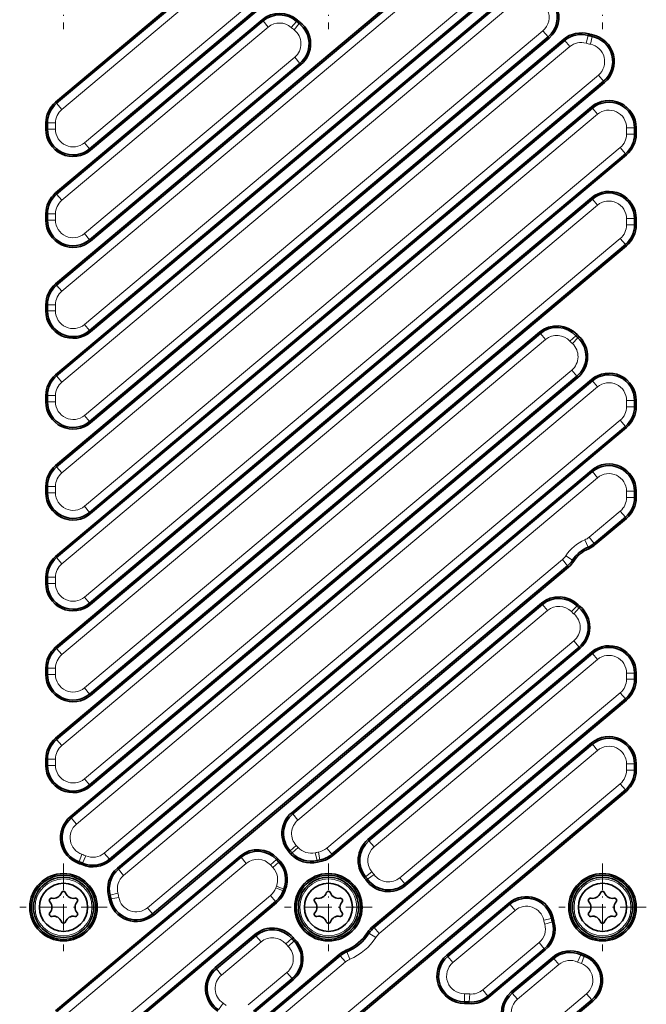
# Model space of a CAD drawing. Extents: x 5 to 415, y 5 to 296.
# Tile 40 of 58: x 190 to 268, y 107 to 229. Entities that reach past the tile are written whole.
import ezdxf

# ---------------------------------------------------------------- set-up
doc = ezdxf.new("R2010")
doc.units = 0
doc.linetypes.add('DASHDOT', pattern=[18.5, 12, -3, 0.5, -3])

msp = doc.modelspace()

# ---------------------------------------------------------------- linework, layer by layer
at = {"color": 7, "lineweight": 35}
for p, q in [((194.741119, 196.356491), (256.150299, 247.884918)), ((194.869675, 196.203278), (256.27887, 247.731705)), ((198.983521, 190.517349), (260.909058, 242.479034)), ((199.112076, 190.364151), (261.037598, 242.325836)), ((194.741119, 219.012177), (217.583939, 238.179581)), ((194.869675, 218.858978), (217.712494, 238.026367)), ((194.741119, 185.028641), (251.640121, 232.772583)), ((194.869675, 184.875443), (251.768677, 232.61937)), ((198.983521, 213.17305), (221.669724, 232.20903)), ((199.112076, 213.019836), (221.798279, 232.055817)), ((194.741119, 207.684341), (220.472427, 229.275467)), ((194.869675, 207.531128), (220.600983, 229.122269)), ((198.983521, 179.189514), (256.122131, 227.134506)), ((194.741119, 173.700806), (258.071747, 226.841492)), ((194.869675, 173.547592), (258.200287, 226.688293)), ((199.112076, 179.036301), (256.250702, 226.981308)), ((198.983521, 201.8452), (225.185303, 223.831116)), ((199.112076, 201.691986), (225.313858, 223.677902)), ((198.983521, 167.861664), (263.03775, 221.609543)), ((199.112076, 167.70845), (263.16629, 221.456329)), ((194.741119, 162.372955), (261.525116, 218.411392)), ((194.869675, 162.219742), (261.653687, 218.258179)), ((198.983521, 156.533813), (265.767517, 212.57225)), ((199.112076, 156.380615), (265.896057, 212.419037)), ((194.741119, 151.045105), (261.525116, 207.083542)), ((194.869675, 150.891907), (261.653687, 206.930328)), ((198.983521, 145.205978), (265.767517, 201.2444)), ((199.112076, 145.052765), (265.896057, 201.091202)), ((194.741119, 139.71727), (255.052582, 190.324585)), ((194.869675, 139.564056), (255.181137, 190.171387)), ((196.56575, 129.920471), (261.525116, 184.427856)), ((196.694305, 129.767273), (261.653687, 184.274643)), ((198.983521, 133.878128), (259.719177, 184.841385)), ((199.112076, 133.724915), (259.847717, 184.688187)), ((201.445282, 124.615952), (265.767517, 178.588715)), ((201.573837, 124.462738), (265.896057, 178.435501)), ((202.450287, 123.530334), (261.525116, 173.100006)), ((202.578842, 123.377136), (261.653687, 172.946793)), ((206.837677, 117.812851), (258.552917, 161.207108)), ((206.966217, 117.659645), (258.681488, 161.053909)), ((224.168686, 130.426392), (255.294876, 156.544373)), ((224.297241, 130.273178), (255.423431, 156.391159)), ((229.185486, 125.237061), (259.982666, 151.078964)), ((229.314056, 125.083855), (260.111237, 150.925751)), ((233.673157, 127.073746), (261.525116, 150.444321)), ((233.801727, 126.92054), (261.653687, 150.291107)), ((238.28125, 121.541466), (265.767517, 144.605179)), ((238.409821, 121.38826), (265.896057, 144.451965)), ((234.316376, 116.285629), (261.525116, 139.11647)), ((234.444931, 116.132416), (261.653687, 138.963257)), ((222.92366, 97.327072), (265.767517, 133.277344)), ((223.052216, 97.173866), (265.896057, 133.12413)), ((194.741119, 105.733734), (217.727188, 125.021332)), ((194.869675, 105.580521), (217.855743, 124.868126)), ((198.983521, 99.894592), (222.166824, 119.347702)), ((199.112076, 99.741386), (222.29538, 119.194489))]:
    msp.add_line(p, q, dxfattribs=at)
at = {"color": 7, "lineweight": 13}
for p, q in [((195.512466, 195.437241), (256.921631, 246.965668)), ((198.340729, 191.283401), (260.266235, 243.245087)), ((195.512466, 218.092926), (218.355286, 237.26033)), ((221.026932, 232.975067), (198.340729, 213.939087)), ((195.512466, 184.10939), (252.411469, 231.853333)), ((195.512466, 206.765076), (221.243774, 228.356216)), ((198.340729, 179.955551), (255.479355, 227.900558)), ((195.512466, 172.781555), (258.843079, 225.922241)), ((198.340729, 202.611237), (224.542511, 224.597153)), ((198.340729, 168.627716), (262.394958, 222.37558)), ((195.512466, 161.453705), (262.296448, 217.492126)), ((198.340729, 157.299866), (265.124725, 213.338287)), ((195.512466, 150.125854), (262.296448, 206.164291)), ((198.340729, 145.972015), (265.124725, 202.010452)), ((195.512466, 138.798019), (255.823914, 189.405334)), ((198.340729, 134.644165), (259.076385, 185.607437)), ((197.337097, 129.001221), (262.296448, 183.508606)), ((265.124725, 179.354752), (200.80249, 125.381996)), ((203.221634, 122.611084), (262.296448, 172.180756)), ((257.910156, 161.97316), (206.194885, 118.578903)), ((224.940033, 129.507141), (256.066223, 155.625122)), ((259.339905, 151.845016), (228.542709, 126.003113)), ((234.444504, 126.154495), (262.296448, 149.52507)), ((265.124725, 145.371216), (237.638458, 122.30751)), ((235.087723, 115.366371), (262.296448, 138.19722)), ((222.280884, 98.093117), (265.124725, 134.043381)), ((195.512466, 104.814476), (218.498535, 124.102081)), ((198.340729, 100.660637), (221.524033, 120.113739))]:
    msp.add_line(p, q, dxfattribs=at)
at = {"color": 7, "linetype": 'DASHDOT', "lineweight": 13, "ltscale": 0.273}
for p, q in [((195.7276, 239.026978), (195.7276, 228.106979)), ((228.747589, 239.026978), (228.747589, 228.106979)), ((262.910583, 239.026978), (262.910583, 228.106979)), ((195.726593, 124.092987), (195.726593, 113.172989)), ((228.747589, 124.09198), (228.747589, 113.171982)), ((262.910583, 124.09198), (262.910583, 113.171982)), ((201.1866, 118.63298), (190.266602, 118.63298)), ((234.207596, 118.631989), (223.287598, 118.631989)), ((268.370605, 118.631989), (257.450592, 118.631989))]:
    msp.add_line(p, q, dxfattribs=at)
at = {"color": 7, "lineweight": 13, "ltscale": 0.005}
for p, q in [((220.600983, 229.122269), (220.472427, 229.275467)), ((224.776062, 229.06955), (224.908447, 229.219467)), ((225.082886, 228.816193), (225.205048, 228.974564)), ((256.122131, 227.134506), (256.250702, 226.981308)), ((261.132568, 227.314896), (261.187256, 227.507263)), ((261.617432, 227.196915), (261.657227, 227.392914)), ((258.200287, 226.688293), (258.071747, 226.841492)), ((225.185303, 223.831116), (225.313858, 223.677902)), ((263.03775, 221.609543), (263.16629, 221.456329)), ((194.869675, 218.858978), (194.741119, 219.012177)), ((261.653687, 218.258179), (261.525116, 218.411392)), ((193.726593, 216.407623), (193.526596, 216.407623)), ((193.726593, 215.62439), (193.526596, 215.62439)), ((266.910583, 215.806839), (267.110596, 215.806839)), ((266.910583, 215.02359), (267.110596, 215.02359)), ((198.983521, 213.17305), (199.112076, 213.019836)), ((265.767517, 212.57225), (265.896057, 212.419037)), ((194.869675, 207.531128), (194.741119, 207.684341)), ((261.653687, 206.930328), (261.525116, 207.083542)), ((193.726593, 205.079788), (193.526596, 205.079788)), ((193.726593, 204.296539), (193.526596, 204.296539)), ((266.910583, 204.478989), (267.110596, 204.478989)), ((266.910583, 203.69574), (267.110596, 203.69574)), ((198.983521, 201.8452), (199.112076, 201.691986)), ((265.767517, 201.2444), (265.896057, 201.091202)), ((194.869675, 196.203278), (194.741119, 196.356491)), ((193.726593, 193.751938), (193.526596, 193.751938)), ((193.726593, 192.968689), (193.526596, 192.968689)), ((198.983521, 190.517349), (199.112076, 190.364151)), ((255.181137, 190.171387), (255.052582, 190.324585)), ((259.595459, 189.883972), (259.742798, 190.019211)), ((259.843384, 189.634247), (259.979706, 189.780579)), ((194.869675, 184.875443), (194.741119, 185.028641)), ((259.719177, 184.841385), (259.847717, 184.688187)), ((261.653687, 184.274643), (261.525116, 184.427856)), ((193.726593, 182.424103), (193.526596, 182.424103)), ((266.910583, 181.823303), (267.110596, 181.823303)), ((193.726593, 181.640854), (193.526596, 181.640854)), ((266.910583, 181.040054), (267.110596, 181.040054)), ((198.983521, 179.189514), (199.112076, 179.036301)), ((265.767517, 178.588715), (265.896057, 178.435501)), ((194.869675, 173.547592), (194.741119, 173.700806)), ((261.653687, 172.946793), (261.525116, 173.100006)), ((193.726593, 171.096252), (193.526596, 171.096252)), ((193.726593, 170.313004), (193.526596, 170.313004)), ((266.910583, 170.495453), (267.110596, 170.495453)), ((266.910583, 169.712219), (267.110596, 169.712219)), ((198.983521, 167.861664), (199.112076, 167.70845)), ((265.767517, 167.260864), (265.896057, 167.107666)), ((261.110077, 163.523071), (261.190125, 163.339783)), ((261.886658, 164.004425), (262.015198, 163.851212)), ((194.869675, 162.219742), (194.741119, 162.372955)), ((258.552917, 161.207108), (258.681488, 161.053909)), ((259.161804, 161.88829), (259.32843, 161.777649)), ((193.726593, 159.768402), (193.526596, 159.768402)), ((193.726593, 158.985168), (193.526596, 158.985168)), ((198.983521, 156.533813), (199.112076, 156.380615)), ((255.423431, 156.391159), (255.294876, 156.544373)), ((259.737091, 156.208557), (259.878113, 156.350357)), ((259.997375, 155.969238), (260.126862, 156.121674)), ((194.869675, 150.891907), (194.741119, 151.045105)), ((259.982666, 151.078964), (260.111237, 150.925751)), ((261.653687, 150.291107), (261.525116, 150.444321)), ((193.726593, 148.440567), (193.526596, 148.440567)), ((193.726593, 147.657318), (193.526596, 147.657318)), ((266.910583, 147.839767), (267.110596, 147.839767)), ((266.910583, 147.056519), (267.110596, 147.056519)), ((198.983521, 145.205978), (199.112076, 145.052765)), ((265.767517, 144.605179), (265.896057, 144.451965)), ((194.869675, 139.564056), (194.741119, 139.71727)), ((261.653687, 138.963257), (261.525116, 139.11647)), ((193.726593, 137.112717), (193.526596, 137.112717)), ((193.726593, 136.329468), (193.526596, 136.329468)), ((266.910583, 136.511917), (267.110596, 136.511917)), ((266.910583, 135.728668), (267.110596, 135.728668)), ((198.983521, 133.878128), (199.112076, 133.724915)), ((265.767517, 133.277344), (265.896057, 133.12413)), ((224.297241, 130.273178), (224.168686, 130.426392)), ((196.694305, 129.767273), (196.56575, 129.920471)), ((233.801727, 126.92054), (233.673157, 127.073746)), ((223.999329, 125.655106), (223.852142, 125.519684)), ((224.227722, 125.406876), (224.080551, 125.271454)), ((229.185486, 125.237061), (229.314056, 125.083855)), ((197.699524, 124.293686), (197.633804, 124.104797)), ((198.115051, 124.131531), (198.035461, 123.948044)), ((201.445282, 124.615952), (201.573837, 124.462738)), ((217.855743, 124.868126), (217.727188, 125.021332)), ((222.267502, 124.583519), (222.414688, 124.718941)), ((222.574341, 124.250046), (222.721527, 124.385468)), ((227.335632, 124.463478), (227.38269, 124.269096)), ((227.691711, 124.538345), (227.726913, 124.341469)), ((202.578842, 123.377136), (202.450287, 123.530334)), ((233.385223, 122.438858), (233.230652, 122.311966)), ((233.623718, 122.128174), (233.461182, 122.011635)), ((238.28125, 121.541466), (238.409821, 121.38826)), ((223.114319, 120.697456), (223.302094, 120.628601)), ((223.185791, 120.882851), (223.371185, 120.807816)), ((201.537277, 120.126205), (201.343613, 120.076233)), ((201.631821, 119.694733), (201.435013, 119.659142)), ((222.166824, 119.347702), (222.29538, 119.194489)), ((251.377289, 119.012512), (251.248749, 119.165726)), ((206.837677, 117.812851), (206.966217, 117.659645)), ((256.560455, 117.244324), (256.755829, 117.287018)), ((256.670624, 116.81192), (256.86261, 116.86792)), ((233.804718, 115.40313), (233.636139, 115.510757)), ((234.444931, 116.132416), (234.316376, 116.285629)), ((219.707321, 115.093933), (219.578766, 115.247147)), ((224.193237, 114.725861), (224.345047, 114.856064)), ((224.457794, 114.437042), (224.600784, 114.576874)), ((231.04924, 113.091003), (230.972519, 113.275711)), ((255.655548, 113.464539), (255.784103, 113.311325)), ((230.219864, 112.587158), (230.091309, 112.740372)), ((243.619446, 112.502899), (243.490875, 112.656105)), ((256.82782, 112.258209), (256.69928, 112.411423)), ((260.21286, 112.718246), (260.295868, 112.900208)), ((260.63147, 112.544647), (260.701599, 112.731949)), ((214.777374, 110.957222), (214.648819, 111.110428)), ((224.226807, 109.74839), (224.355377, 109.595184)), ((251.663605, 107.924911), (251.535049, 108.078117)), ((245.707397, 106.8517), (245.709335, 106.651711)), ((246.289215, 106.829094), (246.271759, 106.62986)), ((248.625397, 107.565544), (248.753952, 107.412331)), ((261.566376, 107.096466), (261.694946, 106.94326))]:
    msp.add_line(p, q, dxfattribs=at)
at = {"color": 7, "lineweight": 13, "ltscale": 0.025}
for p, q in [((221.243774, 228.356216), (220.600983, 229.122269)), ((224.114136, 228.319977), (224.776062, 229.06955)), ((224.472107, 228.024414), (225.082886, 228.816193)), ((255.479355, 227.900558), (256.122131, 227.134506)), ((260.859009, 226.353043), (261.132568, 227.314896)), ((261.418518, 226.216904), (261.617432, 227.196915)), ((258.843079, 225.922241), (258.200287, 226.688293)), ((224.542511, 224.597153), (225.185303, 223.831116)), ((262.394958, 222.37558), (263.03775, 221.609543)), ((194.869675, 218.858978), (195.512466, 218.092926)), ((262.296448, 217.492126), (261.653687, 218.258179)), ((193.726593, 216.407623), (194.726593, 216.407623)), ((193.726593, 215.62439), (194.726593, 215.62439)), ((265.910583, 215.806839), (266.910583, 215.806839)), ((265.910583, 215.02359), (266.910583, 215.02359)), ((198.983521, 213.17305), (198.340729, 213.939087)), ((265.124725, 213.338287), (265.767517, 212.57225)), ((195.512466, 206.765076), (194.869675, 207.531128)), ((194.726593, 205.079788), (193.726593, 205.079788)), ((194.726593, 204.296539), (193.726593, 204.296539)), ((265.910583, 204.478989), (266.910583, 204.478989)), ((198.340729, 202.611237), (198.983521, 201.8452)), ((265.910583, 203.69574), (266.910583, 203.69574)), ((265.124725, 202.010452), (265.767517, 201.2444)), ((195.512466, 195.437241), (194.869675, 196.203278)), ((194.726593, 193.751938), (193.726593, 193.751938)), ((194.726593, 192.968689), (193.726593, 192.968689)), ((198.340729, 191.283401), (198.983521, 190.517349)), ((255.823914, 189.405334), (255.181137, 190.171387)), ((258.858765, 189.207733), (259.595459, 189.883972)), ((259.161774, 188.902512), (259.843384, 189.634247)), ((259.076385, 185.607437), (259.719177, 184.841385)), ((195.512466, 184.10939), (194.869675, 184.875443)), ((194.726593, 182.424103), (193.726593, 182.424103)), ((266.910583, 181.823303), (265.910583, 181.823303)), ((194.726593, 181.640854), (193.726593, 181.640854)), ((266.910583, 181.040054), (265.910583, 181.040054)), ((198.340729, 179.955551), (198.983521, 179.189514)), ((265.767517, 178.588715), (265.124725, 179.354752)), ((195.512466, 172.781555), (194.869675, 173.547592)), ((194.726593, 171.096252), (193.726593, 171.096252)), ((194.726593, 170.313004), (193.726593, 170.313004)), ((266.910583, 170.495453), (265.910583, 170.495453)), ((266.910583, 169.712219), (265.910583, 169.712219)), ((198.340729, 168.627716), (198.983521, 167.861664)), ((265.767517, 167.260864), (265.124725, 168.026917)), ((261.110077, 163.523071), (260.709961, 164.439545)), ((195.512466, 161.453705), (194.869675, 162.219742)), ((259.161804, 161.88829), (258.328735, 162.441467)), ((258.552917, 161.207108), (257.910156, 161.97316)), ((194.726593, 159.768402), (193.726593, 159.768402)), ((194.726593, 158.985168), (193.726593, 158.985168)), ((198.340729, 157.299866), (198.983521, 156.533813)), ((255.423431, 156.391159), (256.066223, 155.625122)), ((259.737091, 156.208557), (259.03186, 155.499573)), ((259.997375, 155.969238), (259.350006, 155.207077)), ((259.982666, 151.078964), (259.339905, 151.845016)), ((195.512466, 150.125854), (194.869675, 150.891907)), ((194.726593, 148.440567), (193.726593, 148.440567)), ((194.726593, 147.657318), (193.726593, 147.657318)), ((266.910583, 147.839767), (265.910583, 147.839767)), ((266.910583, 147.056519), (265.910583, 147.056519)), ((198.340729, 145.972015), (198.983521, 145.205978)), ((265.767517, 144.605179), (265.124725, 145.371216)), ((195.512466, 138.798019), (194.869675, 139.564056)), ((194.726593, 137.112717), (193.726593, 137.112717)), ((194.726593, 136.329468), (193.726593, 136.329468)), ((265.910583, 136.511917), (266.910583, 136.511917)), ((265.910583, 135.728668), (266.910583, 135.728668)), ((198.340729, 134.644165), (198.983521, 133.878128)), ((265.124725, 134.043381), (265.767517, 133.277344)), ((224.297241, 130.273178), (224.940033, 129.507141)), ((196.694305, 129.767273), (197.337097, 129.001221)), ((233.801727, 126.92054), (234.444504, 126.154495)), ((197.699524, 124.293686), (198.028198, 125.238129)), ((201.445282, 124.615952), (200.80249, 125.381996)), ((223.999329, 125.655106), (224.735214, 126.332214)), ((224.227722, 125.406876), (224.963623, 126.083984)), ((227.335632, 124.463478), (227.100281, 125.435394)), ((227.691711, 124.538345), (227.515732, 125.522736)), ((229.185486, 125.237061), (228.542709, 126.003113)), ((198.115051, 124.131531), (198.51297, 125.048958)), ((218.498535, 124.102081), (217.855743, 124.868126)), ((221.531616, 123.906418), (222.267502, 124.583519)), ((221.838455, 123.572937), (222.574341, 124.250046)), ((202.578842, 123.377136), (203.221634, 122.611084)), ((233.385223, 122.438858), (234.158173, 123.073349)), ((233.623718, 122.128174), (234.436417, 122.710876)), ((238.28125, 121.541466), (237.638458, 122.30751)), ((201.537277, 120.126205), (202.505554, 120.376076)), ((222.175446, 121.041702), (223.114319, 120.697456)), ((222.258835, 121.257996), (223.185791, 120.882851)), ((201.631821, 119.694733), (202.61586, 119.872688)), ((221.524033, 120.113739), (222.166824, 119.347702)), ((206.837677, 117.812851), (206.194885, 118.578903)), ((251.377289, 119.012512), (252.020081, 118.246468)), ((256.560455, 117.244324), (255.583496, 117.030838)), ((256.670624, 116.81192), (255.710617, 116.531906)), ((234.647583, 114.86499), (233.804718, 115.40313)), ((235.087723, 115.366371), (234.444931, 116.132416)), ((219.707321, 115.093933), (220.350113, 114.327896)), ((224.193237, 114.725861), (223.434174, 114.074844)), ((224.457794, 114.437042), (223.742828, 113.737885)), ((255.655548, 113.464539), (255.012756, 114.230583)), ((231.432846, 112.167511), (231.04924, 113.091003)), ((230.86264, 111.821114), (230.219864, 112.587158)), ((243.619446, 112.502899), (244.262222, 111.736847)), ((257.470642, 111.492172), (256.82785, 112.258209)), ((259.797852, 111.808441), (260.21286, 112.718246)), ((260.280853, 111.608139), (260.63147, 112.544647)), ((214.777374, 110.957222), (215.420166, 110.191177)), ((224.226807, 109.74839), (223.58403, 110.514435)), ((248.625397, 107.565544), (247.982605, 108.331589)), ((245.707397, 106.8517), (245.697693, 107.851654)), ((246.289215, 106.829094), (246.37648, 107.825279)), ((252.306396, 107.158867), (251.663605, 107.924911)), ((260.923584, 107.862511), (261.566376, 107.096466)), ((215.058746, 105.843651), (215.613602, 106.675598))]:
    msp.add_line(p, q, dxfattribs=at)
at = {"color": 7, "lineweight": 35, "ltscale": 0.019581}
for p, q in [((193.526596, 216.407623), (193.526596, 215.62439)), ((193.726593, 216.407623), (193.726593, 215.62439)), ((266.910583, 215.02359), (266.910583, 215.806839)), ((267.110596, 215.02359), (267.110596, 215.806839)), ((193.526596, 205.079788), (193.526596, 204.296539)), ((193.726593, 205.079788), (193.726593, 204.296539)), ((266.910583, 203.69574), (266.910583, 204.478989)), ((267.110596, 203.69574), (267.110596, 204.478989)), ((193.526596, 193.751938), (193.526596, 192.968689)), ((193.726593, 193.751938), (193.726593, 192.968689)), ((193.526596, 182.424103), (193.526596, 181.640854)), ((193.726593, 182.424103), (193.726593, 181.640854)), ((266.910583, 181.040054), (266.910583, 181.823303)), ((267.110596, 181.040054), (267.110596, 181.823303)), ((193.526596, 171.096252), (193.526596, 170.313004)), ((193.726593, 171.096252), (193.726593, 170.313004)), ((266.910583, 169.712219), (266.910583, 170.495453)), ((267.110596, 169.712219), (267.110596, 170.495453)), ((193.526596, 159.768402), (193.526596, 158.985168)), ((193.726593, 159.768402), (193.726593, 158.985168)), ((193.526596, 148.440567), (193.526596, 147.657318)), ((193.726593, 148.440567), (193.726593, 147.657318)), ((266.910583, 147.056519), (266.910583, 147.839767)), ((267.110596, 147.056519), (267.110596, 147.839767)), ((193.526596, 137.112717), (193.526596, 136.329468)), ((193.726593, 137.112717), (193.726593, 136.329468)), ((266.910583, 135.728668), (266.910583, 136.511917)), ((267.110596, 135.728668), (267.110596, 136.511917))]:
    msp.add_line(p, q, dxfattribs=at)
at = {"color": 7, "lineweight": 13, "ltscale": 0.019581}
for p, q in [((194.726593, 215.62439), (194.726593, 216.407623)), ((265.910583, 215.02359), (265.910583, 215.806839)), ((194.726593, 205.079788), (194.726593, 204.296539)), ((265.910583, 203.69574), (265.910583, 204.478989)), ((194.726593, 193.751938), (194.726593, 192.968689)), ((194.726593, 182.424103), (194.726593, 181.640854)), ((265.910583, 181.823303), (265.910583, 181.040054)), ((194.726593, 171.096252), (194.726593, 170.313004)), ((265.910583, 170.495453), (265.910583, 169.712219)), ((194.726593, 159.768402), (194.726593, 158.985168)), ((194.726593, 148.440567), (194.726593, 147.657318)), ((265.910583, 147.839767), (265.910583, 147.056519)), ((194.726593, 137.112717), (194.726593, 136.329468)), ((265.910583, 135.728668), (265.910583, 136.511917))]:
    msp.add_line(p, q, dxfattribs=at)
at = {"color": 7, "lineweight": 13, "ltscale": 0.024999}
for p, q in [((262.296448, 206.164291), (261.653687, 206.930328)), ((261.653687, 184.274643), (262.296448, 183.508606)), ((261.653687, 172.946793), (262.296448, 172.180756)), ((261.653687, 150.291107), (262.296448, 149.52507)), ((262.296448, 138.19722), (261.653687, 138.963257))]:
    msp.add_line(p, q, dxfattribs=at)
at = {"color": 7, "lineweight": 13, "ltscale": 0.126653}
msp.add_line((265.124725, 168.026917), (261.243835, 164.770477), dxfattribs=at)
at = {"color": 7, "lineweight": 35, "ltscale": 0.126653}
for p, q in [((261.886658, 164.004425), (265.767517, 167.260864)), ((262.015198, 163.851212), (265.896057, 167.107666))]:
    msp.add_line(p, q, dxfattribs=at)
at = {"color": 7, "lineweight": 13, "ltscale": 0.025001}
msp.add_line((261.886658, 164.004425), (261.243835, 164.770477), dxfattribs=at)
at = {"color": 7, "lineweight": 35, "ltscale": 0.008433}
for p, q in [((224.080551, 125.271454), (223.852142, 125.519684)), ((224.227722, 125.406876), (223.999329, 125.655106))]:
    msp.add_line(p, q, dxfattribs=at)
at = {"color": 7, "lineweight": 13, "ltscale": 0.008433}
msp.add_line((224.735214, 126.332214), (224.963623, 126.083984), dxfattribs=at)
at = {"color": 7, "lineweight": 35, "ltscale": 0.011329}
for p, q in [((222.574341, 124.250046), (222.267502, 124.583519)), ((222.721527, 124.385468), (222.414688, 124.718941))]:
    msp.add_line(p, q, dxfattribs=at)
at = {"color": 7, "lineweight": 13, "ltscale": 0.011329}
msp.add_line((221.838455, 123.572937), (221.531616, 123.906418), dxfattribs=at)
at = {"color": 7, "lineweight": 35, "ltscale": 0.253179}
for p, q in [((243.490875, 112.656105), (251.248749, 119.165726)), ((243.619446, 112.502899), (251.377289, 119.012512))]:
    msp.add_line(p, q, dxfattribs=at)
at = {"color": 7, "lineweight": 13, "ltscale": 0.253179}
msp.add_line((244.262222, 111.736847), (252.020081, 118.246468), dxfattribs=at)
at = {"color": 7, "lineweight": 35, "ltscale": 0.16089}
for p, q in [((214.648819, 111.110428), (219.578766, 115.247147)), ((214.777374, 110.957222), (219.707321, 115.093933))]:
    msp.add_line(p, q, dxfattribs=at)
at = {"color": 7, "lineweight": 13, "ltscale": 0.16089}
msp.add_line((215.420166, 110.191177), (220.350113, 114.327896), dxfattribs=at)
at = {"color": 7, "lineweight": 13, "ltscale": 0.22943}
msp.add_line((255.012756, 114.230583), (247.982605, 108.331589), dxfattribs=at)
at = {"color": 7, "lineweight": 35, "ltscale": 0.22943}
for p, q in [((248.625397, 107.565544), (255.655548, 113.464539)), ((248.753952, 107.412331), (255.784103, 113.311325))]:
    msp.add_line(p, q, dxfattribs=at)
at = {"color": 7, "lineweight": 35, "ltscale": 0.37042}
for p, q in [((218.740982, 103.216316), (230.091309, 112.740372)), ((218.869537, 103.06311), (230.219864, 112.587158))]:
    msp.add_line(p, q, dxfattribs=at)
at = {"color": 7, "lineweight": 13, "ltscale": 0.37042}
msp.add_line((219.512329, 102.297066), (230.86264, 111.821114), dxfattribs=at)
at = {"color": 7, "lineweight": 35, "ltscale": 0.168536}
msp.add_line((251.535049, 108.078117), (256.69928, 112.411423), dxfattribs=at)
at = {"color": 7, "lineweight": 35, "ltscale": 0.168535}
msp.add_line((251.663605, 107.924911), (256.82782, 112.258209), dxfattribs=at)
at = {"color": 7, "lineweight": 13, "ltscale": 0.157699}
msp.add_line((223.58403, 110.514435), (218.751862, 106.459763), dxfattribs=at)
at = {"color": 7, "lineweight": 13, "ltscale": 0.168536}
msp.add_line((252.306396, 107.158867), (257.470642, 111.492172), dxfattribs=at)
at = {"color": 7, "lineweight": 35, "ltscale": 0.157699}
for p, q in [((219.394638, 105.693718), (224.226807, 109.74839)), ((219.523193, 105.540504), (224.355377, 109.595184))]:
    msp.add_line(p, q, dxfattribs=at)
at = {"color": 7, "lineweight": 13, "ltscale": 0.179457}
msp.add_line((255.424713, 103.248398), (260.923584, 107.862511), dxfattribs=at)
at = {"color": 7, "lineweight": 35, "ltscale": 0.179457}
for p, q in [((256.067505, 102.482353), (261.566376, 107.096466)), ((256.196045, 102.329147), (261.694946, 106.94326))]:
    msp.add_line(p, q, dxfattribs=at)
at = {"color": 7, "lineweight": 35}
for centre, radius in [((195.726593, 118.63298), 4.2), ((228.747589, 118.631989), 4.2), ((262.910583, 118.631989), 4.2), ((195.726593, 118.63298), 4), ((195.726593, 118.63298), 3.75), ((195.726593, 118.63298), 3), ((228.747589, 118.631989), 4), ((228.747589, 118.631989), 3.75), ((228.747589, 118.631989), 3), ((262.910583, 118.631989), 4), ((262.910583, 118.631989), 3.75), ((262.910583, 118.631989), 3)]:
    msp.add_circle(centre, radius, dxfattribs=at)
at = {"color": 7, "lineweight": 13}
for centre in [(195.726593, 118.63298), (228.747589, 118.631989), (262.910583, 118.631989)]:
    msp.add_circle(centre, 3.55, dxfattribs=at)
at = {"color": 7, "lineweight": 35}
for centre, radius, start, end in [((254.065216, 229.585846), 3.2, 310, 24.231588), ((254.065216, 229.585846), 3.4, 310, 24.231588), ((222.657913, 226.670929), 3.4, 48.553315, 130.000001), ((222.657913, 226.670929), 3.2, 48.553332, 130.000001), ((228.747589, 233.566986), 6, 228.553337, 232.353777), ((228.747589, 233.566986), 5.8, 228.553337, 232.353777), ((223.128387, 226.282455), 3.2, 310, 52.353779), ((223.128387, 226.282455), 3.4, 310, 52.353779), ((260.257202, 224.236954), 3.4, 74.124703, 130.000001), ((260.257202, 224.236954), 3.2, 74.124703, 130.000001), ((262.910583, 233.566986), 6.5, 254.124705, 258.524672), ((262.910583, 233.566986), 6.3, 254.124705, 258.524672), ((260.980835, 224.060883), 3.2, 310, 78.524677), ((260.980835, 224.060883), 3.4, 310.000007, 78.524677), ((196.926605, 216.407623), 3.4, 129.999988, 179.999995), ((196.926605, 216.407623), 3.2, 130.000001, 179.999995), ((263.710602, 215.806839), 3.4, 0.000007, 130.000001), ((263.710602, 215.806839), 3.2, 0, 130.000001), ((196.926605, 215.62439), 3.4, 180.000009, 310), ((196.926605, 215.62439), 3.2, 180.000005, 310), ((263.710602, 215.02359), 3.2, 310, 0), ((263.710602, 215.02359), 3.4, 309.999993, 360), ((196.926605, 205.079788), 3.4, 129.999988, 180.000005), ((196.926605, 205.079788), 3.2, 130.000001, 179.999995), ((263.710602, 204.478989), 3.4, 0.000007, 130.000001), ((263.710602, 204.478989), 3.2, 0, 130.000001), ((196.926605, 204.296539), 3.4, 180.000009, 310), ((196.926605, 204.296539), 3.2, 180.000005, 310), ((263.710602, 203.69574), 3.2, 310, 0), ((263.710602, 203.69574), 3.4, 309.999993, 360), ((196.926605, 193.751938), 3.4, 129.999988, 180.000005), ((196.926605, 193.751938), 3.2, 130.000001, 180.000005), ((196.926605, 192.968689), 3.4, 180.000009, 310), ((196.926605, 192.968689), 3.2, 180.000005, 310), ((257.238068, 187.720032), 3.4, 42.549476, 130.000001), ((257.238068, 187.720032), 3.2, 42.54948, 130.000001), ((262.910583, 192.926987), 4.5, 222.549478, 227.030874), ((257.662231, 187.292725), 3.2, 310, 47.030879), ((262.910583, 192.926987), 4.3, 222.549478, 227.030874), ((257.662231, 187.292725), 3.4, 309.999996, 47.030879), ((196.926605, 182.424103), 3.4, 129.999988, 180.000005), ((196.926605, 182.424103), 3.2, 130.000001, 180.000005), ((263.710602, 181.823303), 3.4, 0.000007, 130.000001), ((263.710602, 181.823303), 3.2, 0, 130.000001), ((196.926605, 181.640854), 3.4, 180.000009, 310), ((196.926605, 181.640854), 3.2, 180.000005, 310), ((263.710602, 181.040054), 3.2, 310, 360), ((263.710602, 181.040054), 3.4, 309.999993, 360), ((196.926605, 171.096252), 3.4, 129.999988, 180.000005), ((196.926605, 171.096252), 3.2, 130.000001, 180.000005), ((263.710602, 170.495453), 3.4, 0.000007, 130.000001), ((263.710602, 170.495453), 3.2, 0, 130.000001), ((196.926605, 170.313004), 3.4, 180.000009, 310), ((196.926605, 170.313004), 3.2, 180.000005, 310), ((263.710602, 169.712219), 3.2, 310, 0), ((263.710602, 169.712219), 3.4, 309.999993, 360), ((262.910583, 159.398987), 4.5, 113.585308, 146.414681), ((262.910583, 159.398987), 4.3, 113.585308, 146.414681), ((259.829712, 166.455765), 3.2, 293.58531, 310), ((259.829712, 166.455765), 3.4, 293.585303, 310), ((196.926605, 159.768402), 3.4, 129.999988, 180.000005), ((196.926605, 159.768402), 3.2, 130.000001, 179.999995), ((256.496002, 163.658463), 3.2, 310, 326.414686), ((256.496002, 163.658463), 3.4, 309.999993, 326.414686), ((196.926605, 158.985168), 3.4, 180.000009, 310), ((196.926605, 158.985168), 3.2, 180.000005, 310), ((257.480347, 153.939819), 3.4, 45.152192, 130.000001), ((257.480347, 153.939819), 3.2, 45.152195, 130.000001), ((262.910583, 159.398987), 4.5, 225.15219, 229.655498), ((262.910583, 159.398987), 4.3, 225.15219, 229.655498), ((257.925751, 153.530304), 3.2, 310, 49.655496), ((257.925751, 153.530304), 3.4, 310, 49.655496), ((196.926605, 148.440567), 3.4, 129.999988, 180.000005), ((263.710602, 147.839767), 3.4, 0.000007, 130.000001), ((263.710602, 147.839767), 3.2, 0, 130.000001), ((196.926605, 148.440567), 3.2, 130.000001, 179.999995), ((196.926605, 147.657318), 3.4, 180.000009, 310), ((196.926605, 147.657318), 3.2, 180.000005, 310), ((263.710602, 147.056519), 3.2, 310, 360), ((263.710602, 147.056519), 3.4, 309.999993, 360), ((196.926605, 137.112717), 3.4, 129.999988, 180.000005), ((196.926605, 137.112717), 3.2, 130.000001, 180.000005), ((263.710602, 136.511917), 3.4, 0.000007, 130.000001), ((263.710602, 136.511917), 3.2, 0, 130.000001), ((196.926605, 136.329468), 3.4, 180.000009, 310), ((196.926605, 136.329468), 3.2, 180.000005, 310), ((263.710602, 135.728668), 3.2, 310, 360), ((263.710602, 135.728668), 3.4, 309.999993, 360), ((226.354156, 127.821838), 3.4, 129.999988, 222.617766), ((226.354156, 127.821838), 3.2, 130.000001, 222.617766), ((198.751236, 127.315918), 3.4, 130.000001, 250.81278), ((198.751236, 127.315918), 3.2, 130.000001, 250.81278), ((235.858643, 124.4692), 3.4, 129.999988, 219.381418), ((235.858643, 124.4692), 3.2, 130.000001, 219.381418), ((219.912674, 122.416786), 3.4, 42.617761, 130.000001), ((219.912674, 122.416786), 3.2, 42.617764, 130.000001), ((226.582565, 127.573608), 3.4, 222.617766, 283.611035), ((226.582565, 127.573608), 3.2, 222.617766, 283.611035), ((227.128571, 127.688408), 3.2, 280.135725, 310), ((195.7276, 118.626984), 5.8, 66.552462, 70.812779), ((195.7276, 118.626984), 6, 66.552462, 70.812779), ((199.388367, 127.067291), 3.4, 246.552464, 310), ((199.388367, 127.067291), 3.2, 246.552464, 310), ((220.219513, 122.083313), 3.2, 337.966781, 42.617764), ((220.219513, 122.083313), 3.4, 337.966783, 42.617764), ((228.747589, 118.631989), 6, 100.135723, 103.61104), ((228.747589, 118.631989), 5.8, 100.135723, 103.61104), ((227.128571, 127.688408), 3.4, 280.135718, 310), ((204.635773, 120.925789), 3.4, 130.000001, 194.469819), ((204.635773, 120.925789), 3.2, 130.000001, 194.469819), ((228.747589, 118.631989), 5.8, 35.640538, 39.381413), ((228.747589, 118.631989), 6, 35.640538, 39.381413), ((236.224335, 123.992813), 3.4, 215.640537, 310), ((236.224335, 123.992813), 3.2, 215.640537, 310), ((194.507782, 120.744019), 1, 257.788056, 342.211944), ((195.726593, 120.352982), 0.28, 17.788056, 162.211938), ((196.945404, 120.744019), 1, 197.788062, 282.211945), ((220.109894, 121.799042), 3.2, 310, 339.864274), ((220.109894, 121.799042), 3.4, 309.999996, 339.864274), ((228.747589, 118.631989), 6, 157.966785, 159.864279), ((228.747589, 118.631989), 5.8, 157.966785, 159.864279), ((227.528793, 120.743019), 1, 257.788056, 342.211944), ((228.747589, 120.35199), 0.28, 17.788056, 162.211938), ((229.9664, 120.743019), 1, 197.788062, 282.211945), ((261.691772, 120.743019), 1, 257.788056, 342.211944), ((262.910583, 120.35199), 0.28, 17.788056, 162.211938), ((264.129395, 120.743019), 1, 197.788062, 282.211945), ((194.23703, 119.492981), 0.28, 77.788055, 222.211944), ((193.288986, 118.63298), 1, 317.788055, 42.211945), ((197.216156, 119.492981), 0.28, 317.788055, 102.211944), ((198.164215, 118.63298), 1, 137.788056, 222.211944), ((195.7276, 118.626984), 5.8, 10.250831, 14.469816), ((204.780746, 120.264198), 3.4, 190.250825, 310), ((195.7276, 118.626984), 6, 10.250831, 14.469817), ((204.780746, 120.264198), 3.2, 190.250825, 310), ((227.258026, 119.491989), 0.28, 77.788055, 222.211944), ((226.309982, 118.631989), 1, 317.788055, 42.211945), ((230.237152, 119.491989), 0.28, 317.788055, 102.211944), ((231.185211, 118.631989), 1, 137.788056, 222.211944), ((253.434219, 116.561172), 3.4, 12.326718, 130.000001), ((253.434219, 116.561172), 3.2, 12.326716, 130.000001), ((261.421021, 119.491989), 0.28, 77.788055, 222.211944), ((260.472992, 118.631989), 1, 317.788055, 42.211945), ((264.400146, 119.491989), 0.28, 317.788055, 102.211944), ((265.348206, 118.631989), 1, 137.788056, 222.211944), ((194.23703, 117.77298), 0.28, 137.788056, 282.211945), ((197.216156, 117.77298), 0.28, 257.788056, 42.211945), ((227.258026, 117.771988), 0.28, 137.788056, 282.211945), ((230.237152, 117.771988), 0.28, 257.788056, 42.211945), ((261.421021, 117.771988), 0.28, 137.788056, 282.211945), ((264.400146, 117.771988), 0.28, 257.788056, 42.211945), ((194.507782, 116.52195), 1, 17.788056, 102.211944), ((195.726593, 116.912987), 0.28, 197.788062, 342.211944), ((196.945404, 116.52195), 1, 77.788055, 162.211938), ((227.528793, 116.52095), 1, 17.788056, 102.211944), ((228.747589, 116.911987), 0.28, 197.788062, 342.211944), ((229.9664, 116.52095), 1, 77.788055, 162.211938), ((253.598633, 115.915878), 3.2, 310, 16.260841), ((253.598633, 115.915878), 3.4, 310, 16.260841), ((262.910583, 118.631989), 6.5, 192.326711, 196.260845), ((262.910583, 118.631989), 6.3, 192.326711, 196.260845), ((261.691772, 116.52095), 1, 17.788056, 102.211944), ((262.910583, 116.911987), 0.28, 197.788062, 342.211944), ((264.129395, 116.52095), 1, 77.788055, 162.211938), ((221.764252, 112.642593), 3.4, 40.618582, 130.000001), ((221.764252, 112.642593), 3.2, 40.618585, 130.000001), ((228.747589, 118.631989), 5.8, 292.557285, 327.442711), ((228.747589, 118.631989), 6, 292.557285, 327.442715), ((236.501862, 113.681076), 3.4, 129.999988, 147.44272), ((236.501862, 113.681076), 3.2, 130.000001, 147.44272), ((228.747589, 118.631989), 6, 220.618584, 224.359465), ((222.169891, 112.199738), 3.2, 310, 44.359459), ((228.747589, 118.631989), 5.8, 220.618584, 224.359465), ((222.169891, 112.199738), 3.4, 310, 44.359459), ((232.276779, 110.135818), 3.4, 112.557276, 130.000001), ((232.276779, 110.135818), 3.2, 112.557283, 130.000001), ((258.884766, 109.80687), 3.4, 65.478483, 130.000001), ((258.884766, 109.80687), 3.2, 65.478483, 130.000001), ((245.676361, 110.051552), 3.4, 130.000001, 270.555777), ((245.676361, 110.051552), 3.2, 130.000001, 270.555777), ((262.910583, 118.631989), 6.5, 245.478485, 249.473954), ((262.910583, 118.631989), 6.3, 245.478485, 249.473954), ((259.50946, 109.547813), 3.2, 310, 69.473952), ((259.50946, 109.547813), 3.4, 310, 69.473952), ((216.83429, 108.505875), 3.4, 129.999988, 236.299045), ((216.83429, 108.505875), 3.2, 130.000001, 236.299045), ((253.72052, 105.473572), 3.4, 129.999988, 210.155335), ((245.765594, 100.851982), 6, 84.99346, 90.555775), ((246.568481, 110.016884), 3.4, 264.993442, 310), ((246.568481, 110.016884), 3.2, 264.993455, 310), ((253.72052, 105.473572), 3.2, 130.000001, 210.155335), ((245.765594, 100.851982), 5.8, 84.99346, 90.555775)]:
    msp.add_arc(centre, radius, start, end, dxfattribs=at)
at = {"color": 7, "lineweight": 13}
for centre, radius, start, end in [((254.065216, 229.585846), 2.2, 310, 24.231588), ((222.657913, 226.670929), 2.2, 48.553332, 129.999974), ((228.747589, 233.566986), 7, 228.553337, 232.353777), ((223.128387, 226.282455), 2.2, 310, 52.353779), ((260.257202, 224.236954), 2.2, 74.124703, 129.999988), ((262.910583, 233.566986), 7.5, 254.124698, 258.524672), ((260.980835, 224.060883), 2.2, 310, 78.524663), ((196.926605, 216.407623), 2.2, 130.000029, 180.000005), ((263.710602, 215.806839), 2.2, 360, 129.999988), ((196.926605, 215.62439), 2.2, 180.000009, 310), ((263.710602, 215.02359), 2.2, 310, 359.999975), ((196.926605, 205.079788), 2.2, 130.000001, 179.999978), ((263.710602, 204.478989), 2.2, 360, 129.999988), ((196.926605, 204.296539), 2.2, 180.000005, 309.999993), ((263.710602, 203.69574), 2.2, 310, 359.999975), ((196.926605, 193.751938), 2.2, 130.000001, 179.999978), ((196.926605, 192.968689), 2.2, 180.000005, 309.999993), ((257.238068, 187.720032), 2.2, 42.54948, 130.000001), ((262.910583, 192.926987), 5.5, 222.549478, 227.030874), ((257.662231, 187.292725), 2.2, 310, 47.030879), ((196.926605, 182.424103), 2.2, 130.000001, 179.999978), ((263.710602, 181.823303), 2.2, 0.000008, 130.000001), ((196.926605, 181.640854), 2.2, 180.000005, 309.999993), ((263.710602, 181.040054), 2.2, 310.000027, 360), ((196.926605, 171.096252), 2.2, 130.000001, 179.999978), ((263.710602, 170.495453), 2.2, 0.000008, 130.000001), ((196.926605, 170.313004), 2.2, 180.000005, 309.999993), ((263.710602, 169.712219), 2.2, 310.000027, 360), ((259.829712, 166.455765), 2.2, 293.585317, 310), ((262.910583, 159.398987), 5.5, 113.585308, 146.414694), ((256.496002, 163.658463), 2.2, 310.000003, 326.414686), ((196.926605, 159.768402), 2.2, 130.000001, 179.999978), ((196.926605, 158.985168), 2.2, 180.000005, 309.999993), ((257.480347, 153.939819), 2.2, 45.152202, 130.000001), ((262.910583, 159.398987), 5.5, 225.15219, 229.655498), ((257.925751, 153.530304), 2.2, 310, 49.655496), ((196.926605, 148.440567), 2.2, 130.000001, 179.999978), ((263.710602, 147.839767), 2.2, 0.000008, 130.000001), ((196.926605, 147.657318), 2.2, 180.000005, 309.999993), ((263.710602, 147.056519), 2.2, 310.000027, 360), ((196.926605, 137.112717), 2.2, 130.000001, 179.999978), ((263.710602, 136.511917), 2.2, 360, 129.999988), ((196.926605, 136.329468), 2.2, 180.000005, 309.999993), ((263.710602, 135.728668), 2.2, 310, 359.999975), ((198.751236, 127.315918), 2.2, 130.000001, 250.81278), ((226.354156, 127.821838), 2.2, 130.000001, 222.617766), ((195.7276, 118.626984), 7, 66.552462, 70.812779), ((199.388367, 127.067291), 2.2, 246.552491, 310), ((226.582565, 127.573608), 2.2, 222.617794, 283.611035), ((228.747589, 118.631989), 7, 100.135723, 103.61104), ((227.128571, 127.688408), 2.2, 280.135725, 310), ((235.858643, 124.4692), 2.2, 130.000001, 219.381418), ((219.912674, 122.416786), 2.2, 42.617764, 130.000001), ((220.219513, 122.083313), 2.2, 337.966781, 42.617734), ((228.747589, 118.631989), 7, 35.640538, 39.381413), ((204.635773, 120.925789), 2.2, 130.000029, 194.469819), ((236.224335, 123.992813), 2.2, 215.640537, 310), ((195.7276, 118.626984), 7, 10.250831, 14.469819), ((220.109894, 121.799042), 2.2, 310, 339.864274), ((228.747589, 118.631989), 7, 157.966785, 159.864279), ((204.780746, 120.264198), 2.2, 190.250839, 310), ((253.434219, 116.561172), 2.2, 12.326722, 130.000001), ((262.910583, 118.631989), 7.5, 192.326711, 196.260845), ((253.598633, 115.915878), 2.2, 310.000007, 16.260841), ((221.764252, 112.642593), 2.2, 40.618592, 130.000001), ((228.747589, 118.631989), 7, 292.557278, 327.442715), ((236.501862, 113.681076), 2.2, 130.000001, 147.442706), ((228.747589, 118.631989), 7, 220.618584, 224.359465), ((222.169891, 112.199738), 2.2, 310.000003, 44.359459), ((232.276779, 110.135818), 2.2, 112.557283, 130.000001), ((245.676361, 110.051552), 2.2, 130.000001, 270.555777), ((258.884766, 109.80687), 2.2, 65.478483, 129.999974), ((262.910583, 118.631989), 7.5, 245.478485, 249.473954), ((259.50946, 109.547813), 2.2, 310, 69.473945), ((216.83429, 108.505875), 2.2, 130.000001, 236.299045), ((246.568481, 110.016884), 2.2, 264.993476, 310), ((245.765594, 100.851982), 7, 84.99346, 90.555775), ((253.72052, 105.473572), 2.2, 130.000001, 210.155321), ((211.729599, 100.851982), 7, 52.440949, 56.299043)]:
    msp.add_arc(centre, radius, start, end, dxfattribs=at)

doc.saveas('drawing.dxf')
